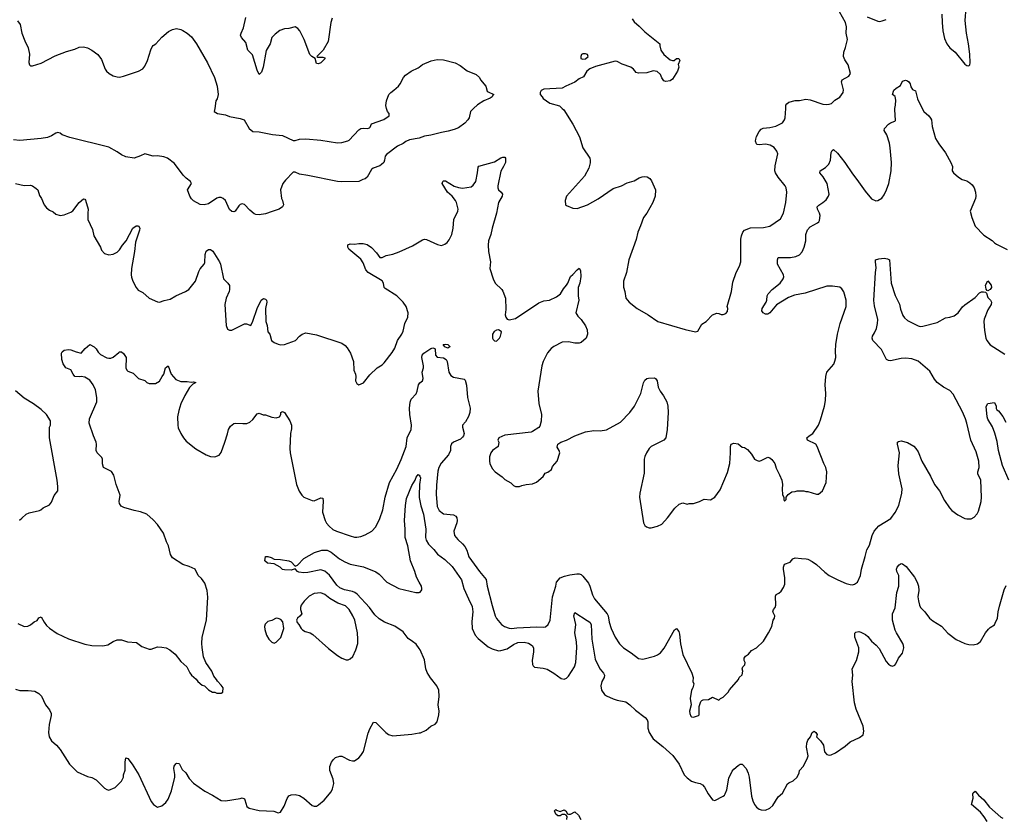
# Model space of a CAD drawing. Header units: inches. Extents: x 2001573 to 2220545, y 644482 to 846830.
# Tile 118 of 256: x 2076229 to 2085524, y 663310 to 670836. Entities that reach past the tile are written whole.
import ezdxf

# ---------------------------------------------------------------- set-up
doc = ezdxf.new("R2010")
doc.units = ezdxf.units.IN
doc.header["$MEASUREMENT"] = 0
for name, color, linetype in [('C0676', 7, 'Continuous'), ('C0677', 7, 'Continuous'), ('C0686', 7, 'Continuous'), ('C0687', 7, 'Continuous')]:
    doc.layers.add(name, color=color, linetype=linetype)

msp = doc.modelspace()

# ---------------------------------------------------------------- linework, layer by layer
at = {"layer": 'C0676', "color": 5}
for points, elevation in [([(2078070.4, 670000), (2078066, 669970), (2078095.3, 669950), (2078170, 669937.6), (2078210, 669923.8), (2078310, 669903.9), (2078346.6, 669890), (2078394.5, 669810), (2078430, 669782.4), (2078490, 669777.4), (2078613.8, 669753.8), (2078710, 669745.2), (2078810, 669697.2), (2078830, 669697.2), (2078868.9, 669708.9), (2078930, 669713.2), (2079070, 669701.2), (2079230, 669674), (2079270, 669678.4), (2079327, 669693), (2079339.2, 669700.8), (2079430, 669797.2), (2079450, 669809.2), (2079470, 669814), (2079511, 669809), (2079530, 669815.3), (2079537.3, 669822.7), (2079550, 669854), (2079665.2, 669894.8), (2079718, 669930), (2079718, 669950), (2079701, 669970), (2079692.6, 670000)], 380), ([(2080000, 669719.8), (2079910, 669703), (2079874.2, 669685.8), (2079850, 669667.3), (2079796.6, 669643.4), (2079690, 669564.7), (2079679, 669550), (2079673.2, 669510), (2079665.2, 669490), (2079645.2, 669470), (2079630, 669457.3), (2079564.7, 669435.3), (2079550, 669422), (2079509.4, 669350.6), (2079490, 669336), (2079468, 669330), (2079450, 669318), (2079428.9, 669311.1), (2079270, 669307.3), (2079230, 669310.7), (2078950, 669367.7), (2078870, 669377.3), (2078830, 669398.8), (2078810, 669398.8), (2078736.5, 669323.5), (2078714, 669290), (2078689.4, 669230.6), (2078699, 669150), (2078709, 669130), (2078719, 669090), (2078708.7, 669070), (2078678, 669050), (2078613.1, 669026.9), (2078550, 669006), (2078490, 668994.9), (2078457.5, 668997.5), (2078443.4, 669003.4), (2078399.9, 669039.9), (2078350, 669091), (2078330, 669098), (2078310, 669092), (2078298.6, 669081.4), (2078262, 669030), (2078250, 669022.8), (2078230, 669026.8), (2078210, 669046), (2078170.3, 669130.3), (2078150, 669148), (2078130, 669157.1), (2078110, 669159.3), (2078090, 669153), (2078010, 669100.4), (2077970, 669088), (2077932.7, 669092.7), (2077870, 669127.3), (2077850, 669146.8), (2077835.5, 669170), (2077812.7, 669230), (2077850.4, 669290), (2077841.6, 669310), (2077800.2, 669340.2), (2077770.4, 669370), (2077690, 669479.1), (2077622.8, 669530), (2077590, 669543.8), (2077530, 669552.7), (2077487.9, 669547.9), (2077410, 669570.6), (2077370, 669550.7), (2077310, 669531), (2077230, 669542.8), (2077190, 669561), (2077150, 669591), (2077070, 669634), (2076703.4, 669723.4), (2076630.6, 669750.6), (2076610, 669766.8), (2076590, 669770.7), (2076570, 669766.8), (2076530, 669740.7), (2076490, 669724.9), (2076430, 669714), (2076230, 669698), (2076170, 669701.6)], 380), ([(2076190, 669292), (2076271.9, 669271.9), (2076330, 669274), (2076350, 669268.4), (2076385.1, 669245.1), (2076398.8, 669230), (2076416.3, 669176.3), (2076434.3, 669150), (2076459.2, 669090), (2076480.8, 669060.7), (2076510, 669038), (2076543.1, 669023.1), (2076570, 669002.8), (2076610, 668987.7), (2076650, 668994), (2076710, 669019.1), (2076730, 669034), (2076790, 669110.8), (2076830, 669144.7), (2076842, 669142), (2076850, 669134), (2076874.4, 669050), (2076870.4, 669010), (2076873, 668950), (2076916.1, 668856.1), (2076930, 668798), (2076991, 668690), (2077002, 668662), (2077030, 668631.3), (2077070, 668618), (2077110, 668622.8), (2077150, 668644), (2077170, 668664), (2077198.4, 668710), (2077233.6, 668750), (2077297, 668870), (2077329, 668890), (2077350.8, 668890), (2077361.6, 668870), (2077358.9, 668850), (2077321.6, 668738.4), (2077314, 668650), (2077283.7, 668490), (2077281.3, 668430), (2077285.5, 668405.5), (2077298, 668370), (2077328, 668310), (2077345.7, 668285.7), (2077390, 668262), (2077450, 668207.7), (2077530, 668173.4), (2077550, 668170.7), (2077591.8, 668188.2), (2077650, 668198), (2077701.2, 668230), (2077794, 668270), (2077825.2, 668290), (2077889.8, 668370.2), (2077919.4, 668460.6), (2077933.5, 668486.5), (2077969.7, 668530), (2077976.2, 668543.8), (2077979.2, 668620.8), (2077988.5, 668651.4), (2078010, 668668), (2078030, 668668.4), (2078051.3, 668651.3), (2078115.5, 668550), (2078125.5, 668530), (2078152.3, 668392.3), (2078194, 668350), (2078208, 668328), (2078210.5, 668290.5), (2078206.4, 668270), (2078177, 668210), (2078165.3, 668150), (2078178, 667950), (2078190, 667916), (2078208.2, 667908.2), (2078230, 667908.2), (2078350, 667967.3), (2078370, 667966.8), (2078410, 667952), (2078430, 667992), (2078470, 668111.3), (2078509, 668190), (2078530, 668206), (2078550, 668198.8), (2078558.8, 668190), (2078562, 668170), (2078550.3, 668110), (2078552.2, 667990), (2078564.9, 667950), (2078570.7, 667890.7), (2078591, 667870), (2078606, 667810), (2078630.5, 667790.5), (2078670, 667773.4), (2078690, 667767.7), (2078730, 667770.6), (2078831.5, 667808.5), (2078870, 667851), (2078895.3, 667870), (2078930, 667880.7), (2079030, 667863), (2079270, 667784.9), (2079301.1, 667761.1), (2079319.9, 667739.9), (2079350.4, 667690.4), (2079380.7, 667610), (2079384, 667530), (2079398.8, 667490), (2079401, 667470), (2079398, 667430), (2079410, 667402), (2079430, 667392), (2079475.3, 667410), (2079534.2, 667485.8), (2079602, 667550), (2079650, 667578.8), (2079670, 667597.3), (2079744.8, 667695.2), (2079770, 667738), (2079795.6, 667810), (2079836.2, 667870), (2079850, 667898), (2079864.5, 667970), (2079892, 668030), (2079897, 668070), (2079877, 668130), (2079850, 668172.3), (2079790, 668232), (2079678.6, 668298.6), (2079669.4, 668309.4), (2079662.7, 668350), (2079650, 668372.3), (2079518.9, 668450), (2079496.8, 668476.8), (2079470, 668540.9), (2079450, 668575.6), (2079335.1, 668670), (2079325.1, 668690), (2079327.5, 668712.5), (2079350, 668722), (2079390, 668719.1), (2079430, 668725.5), (2079470, 668725.5), (2079510, 668714), (2079550, 668686), (2079598, 668638), (2079630, 668591.3), (2079650, 668591.3), (2079689.4, 668610.6), (2079750, 668624.9), (2079810, 668646), (2079936.6, 668703.4), (2080000, 668741)], 360), ([(2076210, 665137.3), (2076270, 665110.8), (2076305.6, 665114.4), (2076330, 665126), (2076364.7, 665155.3), (2076392.5, 665167.5), (2076410, 665191.3), (2076430, 665201), (2076458.5, 665150), (2076481, 665121), (2076510, 665094.2), (2076582.8, 665042.8), (2076690, 664994.4), (2076845.1, 664945.1), (2076910, 664931.2), (2077013.4, 664926.6), (2077061.6, 664938.4), (2077110, 664969), (2077150, 664985.5), (2077190, 664984.9), (2077246.6, 664966.6), (2077330, 664959.3), (2077382.8, 664922.8), (2077450, 664894.8), (2077470, 664896), (2077530, 664917.3), (2077570, 664916.3), (2077610, 664907.7), (2077646, 664890), (2077697.3, 664850), (2077750, 664781), (2077806, 664730), (2077833.7, 664673.7), (2077851, 664650), (2077893.4, 664613.4), (2077910, 664591.3), (2077950, 664558), (2077972, 664550), (2078010, 664512), (2078050, 664492), (2078071.6, 664491.6), (2078090, 664482), (2078130, 664482), (2078146, 664490), (2078148, 664530), (2078130, 664558), (2078094.6, 664594.6), (2078088, 664610), (2078062.7, 664642.7), (2078044, 664690), (2077985.2, 664770), (2077962.5, 664822.5), (2077951.3, 664911.3), (2077947.8, 664950), (2077951.3, 665008.7), (2077991.2, 665168.8), (2078006.2, 665386.2), (2077998.7, 665450), (2077978, 665518), (2077943.6, 665563.6), (2077914, 665590), (2077884, 665650), (2077830, 665676.3), (2077770, 665696.3), (2077670, 665759.6), (2077651.1, 665790), (2077634.8, 665870), (2077615.3, 665910), (2077586.9, 665990), (2077530, 666071.4), (2077490, 666118), (2077429.7, 666169.7), (2077370, 666193.6), (2077310, 666203.5), (2077212.3, 666232.3), (2077187, 666247), (2077172, 666270), (2077166.6, 666290), (2077175.6, 666350), (2077138, 666450), (2077118, 666538), (2077094.2, 666574.1), (2077021.2, 666610), (2077010, 666646), (2077009.3, 666690), (2077004.1, 666704.1), (2076959.3, 666750), (2076949.4, 666770), (2076954.5, 666830), (2076951.8, 666850), (2076925.4, 666910), (2076885.6, 667030), (2076888.3, 667070), (2076955.4, 667230), (2076958, 667270), (2076944.2, 667344.2), (2076922.7, 667390), (2076890, 667436), (2076843.2, 667463.2), (2076810, 667469.3), (2076790, 667466), (2076750, 667469.3), (2076733.2, 667490), (2076711.9, 667531.9), (2076665.2, 667550), (2076639.5, 667590), (2076626, 667630), (2076624, 667690), (2076630, 667702), (2076650, 667718), (2076690, 667722.8), (2076710, 667720.7), (2076761.1, 667701.1), (2076810, 667690.7), (2076845.4, 667734.6), (2076890, 667771), (2076930.3, 667750.4), (2076950.7, 667730), (2076970, 667698), (2076990, 667676), (2077050, 667646), (2077070, 667641), (2077090, 667641), (2077110, 667650.8), (2077163.2, 667696.8), (2077170, 667701), (2077190, 667701), (2077210, 667686), (2077234.8, 667650), (2077230.6, 667550.6), (2077238.8, 667530), (2077250, 667520.7), (2077299.8, 667499.8), (2077350, 667452), (2077410, 667432), (2077430, 667412), (2077450, 667402), (2077510, 667402), (2077550, 667424.7), (2077573.2, 667470), (2077590, 667492), (2077605.2, 667550), (2077630, 667571.3), (2077659.1, 667490), (2077702.3, 667442.3), (2077750, 667421.6), (2077810, 667423.8), (2077850, 667416), (2077870, 667418), (2077890, 667412), (2077862, 667398), (2077833, 667367), (2077788.5, 667291.4), (2077750.4, 667210), (2077730.4, 667150), (2077719.3, 667090), (2077720.7, 667010), (2077726.2, 666986.2), (2077750.8, 666930), (2077774.8, 666890), (2077799.8, 666859.8), (2077890, 666786.8), (2077990, 666731), (2078030, 666716), (2078070, 666711.3), (2078113.2, 666726.8), (2078129.1, 666750.9), (2078165.2, 666850), (2078191.9, 666928.1), (2078200.9, 666970), (2078220.1, 666999.9), (2078250, 667024.9), (2078270, 667030.4), (2078335.3, 667024.7), (2078373.6, 667026.4), (2078400.1, 667039.9), (2078430, 667062.8), (2078470, 667116), (2078490, 667124.7), (2078527.3, 667107.3), (2078550, 667108), (2078610, 667084.9), (2078650, 667078.4), (2078681.2, 667090), (2078694, 667110), (2078695.3, 667130), (2078703.2, 667136.8), (2078710, 667138.8), (2078730, 667130.8), (2078778, 667050), (2078794, 667010), (2078795.5, 666975.5), (2078786.7, 666930), (2078779.3, 666790), (2078781.6, 666750), (2078842.8, 666450), (2078867.9, 666387.9), (2078890.7, 666350.7), (2078910.7, 666330.7), (2078990, 666298.8), (2079010, 666294.8), (2079070, 666324), (2079090, 666322), (2079093.7, 666293.7), (2079087.7, 666187.7), (2079114, 666110), (2079126.2, 666086.2), (2079150, 666056), (2079186.2, 666026.2), (2079218, 666010), (2079350, 665964.9), (2079390, 665954), (2079410, 665953.4), (2079450, 665960.7), (2079490, 665976.3), (2079554, 666010), (2079589.6, 666050.4), (2079629.7, 666130.3), (2079658, 666210), (2079677.6, 666330), (2079721.3, 666470), (2079790, 666594.9), (2079830, 666686), (2079875.8, 666810), (2079888, 666892), (2079925.4, 666970), (2079928.2, 667010), (2079913.3, 667110), (2079909.5, 667170), (2079913.8, 667226.2), (2079924.5, 667255.5), (2079970, 667307.3), (2079980.4, 667330), (2079993.3, 667390), (2080000, 667399.6)], 340), ([(2076225.6, 666114.4), (2076250, 666131.3), (2076290, 666171.3), (2076316.5, 666183.5), (2076415.5, 666204.5), (2076428, 666210), (2076450, 666231.3), (2076510, 666258), (2076530, 666282), (2076554.6, 666345.4), (2076588.9, 666391.1), (2076589, 666430), (2076581.2, 666490), (2076509.4, 666890), (2076509, 666990), (2076518, 667010), (2076518, 667050), (2076482, 667110), (2076430, 667159), (2076359, 667210), (2076270, 667264.5), (2076190, 667335.1)], 360), ([(2080000, 665528.5), (2079974.4, 665574.4), (2079957.7, 665630), (2079917.3, 665730), (2079892.1, 665870), (2079868.8, 665950), (2079869.2, 666029.2), (2079860.7, 666110), (2079870, 666252), (2079881.1, 666318.9), (2079930, 666440.5), (2079962, 666490), (2079970, 666520.7), (2079990, 666545.5), (2080000, 666536.8)], 320), ([(2080000, 666346.1), (2079999.6, 666330), (2080000, 666328.2)], 320), ([(2080000, 664902), (2079970, 664942.1), (2079938.2, 664970), (2079897, 664997), (2079850, 665060.6), (2079770, 665112), (2079672, 665152), (2079622.3, 665182.3), (2079581.2, 665221.2), (2079530, 665289.8), (2079414.5, 665414.5), (2079391.9, 665431.9), (2079370, 665441.8), (2079295.6, 665455.6), (2079250, 665474.1), (2079221.3, 665501.2), (2079153.7, 665593.7), (2079110, 665631.3), (2079070, 665644.3), (2078950, 665620.2), (2078910, 665617.6), (2078863.5, 665623.5), (2078851.5, 665630), (2078830, 665655.3), (2078790, 665641.3), (2078730, 665644), (2078710, 665649), (2078688.7, 665670), (2078630, 665701.2), (2078569.4, 665709.4), (2078542, 665730), (2078548, 665770), (2078570, 665771), (2078602.5, 665762.5), (2078630, 665746.8), (2078690, 665743), (2078770.4, 665730.4), (2078790, 665722), (2078830, 665678.8), (2078850, 665690.4), (2078910, 665750.5), (2079012.1, 665807.9), (2079082, 665830), (2079130, 665829.2), (2079170, 665811), (2079247.5, 665747.5), (2079299.1, 665719.1), (2079350, 665699.5), (2079474.2, 665674.2), (2079590, 665625.6), (2079622.8, 665602.8), (2079695.8, 665530), (2079808.8, 665470), (2079969.7, 665430.4), (2080000, 665432.3)], 320), ([(2076190, 664518), (2076230, 664507.8), (2076310, 664507.6), (2076370, 664498.5), (2076410, 664478.3), (2076433.4, 664453.4), (2076471, 664371), (2076510, 664324.9), (2076525.2, 664290), (2076526.4, 664270), (2076506.3, 664186.3), (2076501.3, 664110), (2076506.4, 664070), (2076530, 664030.6), (2076577.3, 663990), (2076610, 663950.7), (2076698, 663810), (2076770, 663737.3), (2076870, 663694.8), (2076910, 663686.8), (2076950, 663662.8), (2077030, 663586), (2077050, 663571.3), (2077070, 663564.7), (2077128.9, 663591.1), (2077188.9, 663651.1), (2077208, 663690), (2077208.7, 663710), (2077224, 663756), (2077223.7, 663830), (2077229.5, 663870.5), (2077250, 663864.7), (2077290.4, 663810), (2077352.7, 663710), (2077470, 663458), (2077491.3, 663430), (2077530, 663406), (2077570, 663418), (2077609.1, 663450.9), (2077630, 663482), (2077660.2, 663559.8), (2077692, 663690), (2077694.5, 663714.5), (2077684.5, 663770), (2077687.9, 663792.1), (2077704.2, 663815.8), (2077710, 663819.1), (2077730, 663816.3), (2077738.8, 663810), (2077761.7, 663761.7), (2077798.4, 663730), (2077830, 663674.8), (2077870, 663630.8), (2077976.2, 663556.2), (2078050, 663518.4), (2078130, 663468), (2078170, 663466.4), (2078310, 663488), (2078330, 663494.8), (2078350, 663482.8), (2078354.7, 663474.7), (2078372.2, 663412.2), (2078396.5, 663396.5), (2078490, 663372.6), (2078628.7, 663368.7), (2078670, 663353.4), (2078690, 663357.3), (2078724.8, 663415.2), (2078752.2, 663487.8), (2078770, 663513.4), (2078790, 663522.4), (2078830, 663524.6), (2078870, 663514.3), (2078910.4, 663490), (2078990, 663422.4), (2079010, 663414), (2079030, 663415.8), (2079050, 663427.2), (2079102.4, 663470), (2079169.6, 663550), (2079182, 663578), (2079193.2, 663630), (2079189.5, 663670), (2079156.9, 663750), (2079156.9, 663790), (2079171.3, 663830), (2079190, 663856.4), (2079210, 663874), (2079250, 663887), (2079270, 663885.3), (2079342.8, 663850), (2079370, 663843.1), (2079390, 663844), (2079430, 663870.3), (2079450, 663892), (2079472.9, 663930), (2079517.3, 664102.7), (2079534.9, 664145.1), (2079570, 664207.3), (2079590, 664203.8), (2079684.5, 664110), (2079710, 664091), (2079750, 664079.8), (2079930, 664093.7), (2080000, 664105.7)], 320)]:
    msp.add_lwpolyline(points, dxfattribs=dict(at, elevation=elevation))
at = {"layer": 'C0676', "color": 5, "elevation": 340}
for points in [[(2079070, 665429.4), (2079010, 665422), (2078962, 665398), (2078913.4, 665350), (2078887, 665310), (2078879.5, 665290), (2078879.3, 665270), (2078890.7, 665230), (2078872.7, 665207.3), (2078850, 665188.7), (2078840.7, 665170), (2078847.5, 665147.5), (2078864.7, 665130), (2078886.8, 665090), (2078898.8, 665078.8), (2078924.1, 665064.1), (2078970.5, 665050.5), (2078995.2, 665035.2), (2079143.4, 664903.4), (2079230, 664837.3), (2079270, 664810.7), (2079310, 664794.8), (2079330, 664794.8), (2079350, 664804.7), (2079372.3, 664827.7), (2079402.7, 664890), (2079420.9, 664950), (2079422, 664990), (2079418.4, 665050), (2079391, 665170), (2079374.5, 665210), (2079338, 665270), (2079304.6, 665304.6), (2079230.7, 665330.7), (2079155.5, 665375.5), (2079110, 665411.8)], [(2078650, 665188), (2078610, 665168), (2078570, 665158), (2078546.4, 665133.6), (2078541, 665110), (2078542, 665082), (2078558, 665030), (2078582, 664990), (2078610, 664962), (2078630, 664954), (2078650, 664962), (2078692.9, 665007.1), (2078722, 665090), (2078713.6, 665153.6), (2078695.3, 665175.3), (2078667.3, 665187.3)]]:
    msp.add_lwpolyline(points, close=True, dxfattribs=at)
at = {"layer": 'C0677', "color": 5}
for points, elevation in [([(2079177.1, 670850), (2079165.7, 670810), (2079140.9, 670630), (2079092.2, 670547.8), (2079034, 670490), (2079041.7, 670481.7), (2079090, 670483.1), (2079110, 670476), (2079110, 670467.6), (2079070.2, 670429.8), (2079050, 670421.2), (2079030, 670422), (2079019, 670470), (2078985.2, 670490), (2078967.9, 670507.9), (2078914.5, 670650), (2078872.9, 670732.9), (2078854.9, 670754.9), (2078830, 670769.3), (2078770, 670754), (2078728.5, 670751.4), (2078685.1, 670734.9), (2078639.1, 670700.9), (2078610.5, 670669.5), (2078591.7, 670608.3), (2078554.4, 670545.6), (2078526.7, 670390), (2078510, 670342), (2078490, 670319.3), (2078470, 670359), (2078424.9, 670504.9), (2078383.9, 670550), (2078362.3, 670622.3), (2078322.4, 670670), (2078314.5, 670690), (2078318.4, 670710), (2078341.2, 670758.8), (2078363.7, 670856.3)], 360), ([(2076207.2, 670827.2), (2076231.9, 670791.9), (2076249.5, 670710), (2076277.2, 670637.2), (2076309.3, 670570), (2076321.2, 670510), (2076313.6, 670433.6), (2076322, 670410), (2076330, 670402), (2076350, 670401.2), (2076430, 670426), (2076563.4, 670496.6), (2076670, 670537), (2076750, 670557), (2076790, 670576.9), (2076830, 670581.3), (2076869, 670570), (2076909, 670550), (2076967, 670507), (2077000.7, 670460.7), (2077035.1, 670370), (2077049.4, 670350), (2077072.3, 670330), (2077110, 670308.1), (2077150, 670296.3), (2077170, 670295.1), (2077210, 670302.6), (2077350, 670349.8), (2077390, 670373), (2077410, 670398.4), (2077435.8, 670450), (2077467, 670553), (2077480.6, 670579.4), (2077490, 670592.7), (2077514, 670610), (2077570, 670673.2), (2077634.4, 670725.6), (2077670, 670744), (2077710, 670753.2), (2077750, 670744), (2077770, 670734), (2077809.3, 670709.3), (2077850, 670674), (2077897.2, 670610), (2078002, 670430), (2078066.6, 670290), (2078092, 670210), (2078103.7, 670130), (2078092, 670090), (2078080.7, 670070), (2078070.4, 670000)], 380), ([(2079692.6, 670000), (2079685.4, 670025.4), (2079690.7, 670070), (2079714.8, 670130), (2079731, 670150), (2079761, 670170), (2079806, 670210), (2079821, 670230), (2079851, 670290), (2079870, 670314), (2079924.7, 670350), (2079990, 670382.7), (2080000, 670390.1)], 380)]:
    msp.add_lwpolyline(points, dxfattribs=dict(at, elevation=elevation))
at = {"layer": 'C0686', "color": 5}
for points, elevation in [([(2080513.1, 670000), (2080502, 669990), (2080485.2, 669970), (2080473.2, 669910), (2080459, 669890), (2080430, 669858.8), (2080370, 669817.3), (2080330, 669799.1), (2080274.8, 669785.2), (2080210, 669773.4), (2080110, 669745.5), (2080050, 669738.8), (2080000, 669719.8)], 380), ([(2080000, 668741), (2080030, 668758.8), (2080050, 668764), (2080070, 668762), (2080173.7, 668713.7), (2080210, 668706.8), (2080243.2, 668716.8), (2080264.8, 668735.2), (2080282, 668758), (2080307, 668810), (2080319.5, 668870), (2080326.6, 668950), (2080366, 669030), (2080366.6, 669050), (2080353.3, 669110), (2080343.6, 669130), (2080310.8, 669170.8), (2080268.2, 669210), (2080217.2, 669290), (2080222, 669310), (2080230, 669316), (2080250, 669317.3), (2080330, 669266), (2080370, 669253), (2080410, 669248), (2080490, 669258.8), (2080510, 669274), (2080533.6, 669310), (2080552, 669390), (2080556.2, 669443.8), (2080564.2, 669455.8), (2080710, 669495.5), (2080770, 669533.4), (2080790, 669540.7), (2080810, 669538), (2080814.8, 669530), (2080813.4, 669490), (2080797.3, 669450), (2080771.9, 669408.1), (2080742.4, 669270), (2080743, 669250), (2080750.4, 669230.4), (2080774.8, 669210), (2080787.3, 669190), (2080782, 669170), (2080750.4, 669110), (2080730.4, 669010), (2080688.5, 668870), (2080677.3, 668810), (2080653.7, 668750), (2080650.3, 668710), (2080654.9, 668650), (2080672.1, 668552.1), (2080668.4, 668490), (2080697.6, 668390), (2080716.3, 668350), (2080780.7, 668290), (2080790, 668276), (2080813.4, 668210), (2080817.3, 668102.7), (2080811.3, 668050), (2080818, 668030), (2080830, 668012), (2080850, 668004.7), (2080910, 668017.3), (2081130, 668164.9), (2081176.2, 668183.8), (2081230, 668190.4), (2081297.4, 668222.6), (2081335.1, 668250), (2081362.3, 668297.7), (2081392.3, 668330), (2081404.5, 668350), (2081427.7, 668412.3), (2081450, 668430.6), (2081490, 668477.3), (2081510, 668491), (2081524, 668470), (2081527.5, 668412.5), (2081515.5, 668350), (2081501.6, 668310), (2081500.8, 668230), (2081506, 668190), (2081478.8, 668070), (2081499, 668039), (2081530, 668007.7), (2081570, 667947.3), (2081586.4, 667910), (2081590.4, 667870), (2081576.3, 667830), (2081530, 667789.4), (2081510, 667782.9), (2081470, 667782.9), (2081410, 667795.1), (2081350, 667793.2), (2081270, 667752.7), (2081245.8, 667734.1), (2081210, 667692.7), (2081170.7, 667610), (2081159.1, 667570), (2081120.7, 667330), (2081130, 667214), (2081154.8, 667110), (2081150.9, 667049.1), (2081138, 667002), (2081130, 666988.7), (2081070.6, 666949.4), (2081055.9, 666944.1), (2080810, 666917.2), (2080751.3, 666890), (2080741, 666870), (2080751.3, 666850), (2080746.8, 666810), (2080690.8, 666770), (2080677.3, 666750), (2080664, 666710), (2080662.8, 666670), (2080667.5, 666647.5), (2080690, 666602), (2080718, 666570), (2080783.5, 666523.5), (2080810, 666498), (2080865.4, 666465.4), (2080890, 666442), (2080910, 666432), (2080948.4, 666431.6), (2080970, 666442), (2081009.1, 666450.9), (2081070, 666456), (2081108.9, 666471.1), (2081170, 666524.7), (2081190, 666558), (2081213.6, 666566.4), (2081248.4, 666591.6), (2081260.2, 666619.8), (2081302, 666670), (2081328, 666750), (2081322, 666770), (2081303.1, 666803.1), (2081308, 666830), (2081338, 666850), (2081391.9, 666868.1), (2081469.5, 666910.5), (2081570, 666947.3), (2081650, 666960.5), (2081710, 666958), (2081770, 666964.9), (2081900.1, 667039.9), (2081989.7, 667130.4), (2082031.2, 667188.8), (2082091.1, 667308.8), (2082118, 667410), (2082130, 667436), (2082148.7, 667450), (2082165.1, 667454.9), (2082217.5, 667457.5), (2082231.3, 667450), (2082246.8, 667430), (2082254.8, 667370), (2082274.8, 667330), (2082308.1, 667288.1), (2082338, 667230), (2082346.4, 667190), (2082350.4, 667130), (2082340.5, 666970), (2082327.3, 666890), (2082310, 666869.5), (2082190.5, 666810), (2082170, 666789.3), (2082146, 666750), (2082130, 666715.3), (2082124.4, 666690), (2082123.4, 666556.6), (2082083.8, 666370), (2082079.3, 666330), (2082118.8, 666090), (2082130, 666064.7), (2082144.7, 666050), (2082170, 666042.8), (2082190, 666042.8), (2082250, 666056), (2082290, 666076), (2082344.1, 666135.9), (2082412.5, 666227.5), (2082455.5, 666264.5), (2082490, 666276), (2082530, 666266), (2082550, 666271.3), (2082588.4, 666271.6), (2082646, 666290), (2082688.9, 666311.1), (2082750, 666304.7), (2082790, 666331.3), (2082840.2, 666399.8), (2082910, 666562), (2082931.6, 666650), (2082939.5, 666750), (2082939.3, 666810), (2082946, 666830), (2082970, 666840.7), (2083012.7, 666832.7), (2083050, 666802), (2083070, 666798), (2083099.8, 666779.8), (2083136.8, 666736.8), (2083166, 666690), (2083190, 666676), (2083210, 666671), (2083230, 666676), (2083290, 666706.8), (2083310, 666702.8), (2083330, 666686), (2083357.3, 666650), (2083370, 666604.7), (2083403, 666543), (2083422.8, 666490), (2083431, 666450), (2083427.3, 666410), (2083430, 666354), (2083442, 666330), (2083442, 666310), (2083450, 666294), (2083466, 666310), (2083466, 666330), (2083483.1, 666356.9), (2083518, 666382), (2083550, 666384.7), (2083570, 666391.3), (2083630, 666391.3), (2083650, 666384.7), (2083670, 666384.7), (2083750, 666358), (2083770, 666358), (2083808.7, 666390), (2083842, 666470), (2083849, 666570), (2083839, 666610), (2083819, 666650), (2083757.2, 666810), (2083745.2, 666830), (2083666, 666870), (2083660.9, 666890), (2083680.9, 666910), (2083716, 666930), (2083770, 667011.3), (2083790, 667062), (2083825.2, 667190), (2083835.5, 667244.5), (2083839.3, 667310), (2083832.3, 667392.3), (2083839.5, 667470), (2083850, 667510.8), (2083913.1, 667586.9), (2083925.4, 667614.6), (2083932, 667650), (2083929.7, 667710), (2083933.8, 667770), (2083950.7, 667869.4), (2083975.3, 667970), (2084029.7, 668130), (2084031.3, 668190), (2084010, 668268.7), (2083990, 668296), (2083970, 668312), (2083903.2, 668323.2), (2083850, 668320.9), (2083644.3, 668255.7), (2083542.7, 668237.3), (2083485.5, 668214.5), (2083374.9, 668145.1), (2083310, 668069.3), (2083290, 668059), (2083270, 668059), (2083248, 668070), (2083235.3, 668090), (2083239, 668110), (2083276, 668170), (2083282.7, 668190), (2083286.6, 668230), (2083295.1, 668250), (2083330.9, 668289.1), (2083407.8, 668350), (2083436.9, 668390), (2083441.6, 668410), (2083439.6, 668430), (2083383.1, 668530), (2083381.5, 668570), (2083390, 668592.7), (2083506.9, 668593.1), (2083557.4, 668602.6), (2083590, 668618.8), (2083614.5, 668645.5), (2083635.6, 668690), (2083649.7, 668750), (2083650.8, 668810), (2083665.2, 668854.8), (2083690, 668882), (2083759.7, 668920.3), (2083772.7, 668930), (2083778.7, 668941.3), (2083785.1, 668990), (2083780.5, 669010), (2083759.7, 669050), (2083757.6, 669070), (2083772.2, 669087.8), (2083811.8, 669110), (2083843.3, 669136.7), (2083864.2, 669170), (2083869.6, 669190), (2083852.6, 669290), (2083814.1, 669354.1), (2083783.6, 669390), (2083784.5, 669410), (2083836.8, 669443.2), (2083867.6, 669472.4), (2083882, 669510), (2083890, 669582), (2083898, 669602), (2083910, 669610.8), (2083950, 669576.3), (2084018, 669490), (2084090, 669382), (2084132.7, 669330), (2084210, 669217.3), (2084270, 669146.8), (2084310, 669126.8), (2084330, 669130.8), (2084366.3, 669153.7), (2084390, 669184.7), (2084412, 669230), (2084433.3, 669290), (2084454.3, 669410), (2084458, 669490), (2084447.8, 669627.8), (2084439.6, 669670), (2084415.1, 669750), (2084389.3, 669790.7), (2084393.2, 669810), (2084430, 669850.7), (2084450, 669864), (2084490, 669878), (2084495.5, 669884.5), (2084489.6, 669989.6), (2084491.8, 670000)], 360), ([(2081349.1, 670000), (2081364.7, 669984.7), (2081450.3, 669850.3), (2081513, 669730), (2081546.3, 669626.3), (2081610.4, 669530), (2081615.5, 669510), (2081615.6, 669484.4), (2081603.1, 669436.9), (2081561.6, 669358.4), (2081391.3, 669170), (2081378, 669130), (2081382, 669090), (2081390, 669082), (2081450, 669058), (2081490, 669056), (2081588, 669090), (2081690, 669147.3), (2081830, 669242), (2081910, 669268.4), (2081963.8, 669296.2), (2082030, 669314.9), (2082076.5, 669343.5), (2082105.8, 669354.2), (2082130, 669357.1), (2082152.2, 669352.2), (2082176.7, 669336.7), (2082194.5, 669314.5), (2082230.6, 669230), (2082227.7, 669170), (2082207.3, 669110), (2082150.4, 669010), (2082117.6, 668970), (2082090.7, 668890.7), (2082063, 668830), (2082050, 668762), (2081978.4, 668570), (2081958, 668450), (2081928, 668370), (2081930, 668314), (2081942.8, 668270), (2081951, 668210), (2081981, 668170), (2082058, 668110), (2082162, 668050), (2082252, 667990), (2082510, 667914), (2082610, 667891), (2082630, 667896), (2082670, 667964.7), (2082709, 667990), (2082770, 668050.8), (2082810, 668066), (2082830, 668064.7), (2082850, 668056), (2082870, 668056), (2082895.5, 668064.5), (2082910, 668082), (2082912.7, 668110), (2082909, 668130), (2082949.5, 668270.5), (2082961.5, 668358.5), (2082991.8, 668450), (2083022.7, 668510), (2083035.6, 668550), (2083035.4, 668764.6), (2083042, 668798), (2083055.6, 668830), (2083072.3, 668850), (2083126.7, 668873.3), (2083250, 668876.5), (2083310, 668888.8), (2083410, 668957.3), (2083439.6, 669010), (2083462.4, 669110), (2083471.8, 669210), (2083465.1, 669250), (2083454, 669270), (2083389.8, 669349.8), (2083365.1, 669390), (2083358.3, 669410), (2083361.3, 669458.7), (2083387.3, 669570), (2083376.1, 669596.1), (2083351.8, 669630), (2083313.6, 669653.6), (2083270, 669663), (2083210, 669654.7), (2083190, 669658.4), (2083184.2, 669664.2), (2083176.4, 669690), (2083178, 669710), (2083185.1, 669734.9), (2083210, 669780.5), (2083230, 669803.7), (2083247.9, 669812.1), (2083310, 669818), (2083367, 669833), (2083430, 669863.8), (2083449.6, 669890), (2083456.3, 669910), (2083460.1, 670000)], 380), ([(2084749.6, 670000), (2084764.2, 669970), (2084810.2, 669930.2), (2084828.3, 669908.3), (2084836.1, 669890), (2084842, 669830), (2084874.8, 669714.8), (2084905.1, 669665.1), (2084970, 669578.8), (2085020.5, 669490), (2085034.8, 669450), (2085031.3, 669410), (2085042.8, 669390), (2085091.3, 669350), (2085124.7, 669330), (2085170, 669316.4), (2085198.4, 669298.4), (2085219.3, 669279.3), (2085240.3, 669250), (2085253, 669210), (2085254.8, 669170), (2085250.8, 669150), (2085201, 669030), (2085216, 668970), (2085250, 668886.8), (2085330, 668804), (2085410, 668754), (2085431, 668730), (2085450, 668717.3), (2085550, 668667.7)], 360), ([(2080000, 667399.6), (2080007.3, 667410), (2080030, 667428.4), (2080037.7, 667450), (2080029.7, 667509.7), (2080039.7, 667550), (2080039.7, 667570), (2080025.4, 667650), (2080026.9, 667670), (2080042.9, 667690), (2080110, 667732.7), (2080130, 667740.7), (2080138, 667738), (2080150.7, 667730), (2080154.9, 667670), (2080170, 667650.6), (2080230, 667644.2), (2080255.5, 667630), (2080264.9, 667610), (2080281.1, 667510), (2080299.6, 667479.6), (2080323.8, 667463.8), (2080423.4, 667443.4), (2080435, 667435), (2080447, 667387), (2080456.4, 667270), (2080480.9, 667170), (2080478.9, 667130), (2080466.7, 667093.3), (2080437.8, 667042.2), (2080408.8, 667010), (2080409.2, 666990), (2080423.8, 666930), (2080419.2, 666910), (2080410, 666895.8), (2080390, 666879.2), (2080323, 666850), (2080306, 666834), (2080296.5, 666810), (2080295.3, 666770), (2080278, 666730), (2080208.7, 666651.3), (2080185.2, 666610), (2080177.5, 666577.5), (2080163.2, 666443.2), (2080161.4, 666358.6), (2080170, 666242), (2080190, 666204), (2080230, 666173.4), (2080322.8, 666162.8), (2080346.8, 666150), (2080355.8, 666135.8), (2080359.3, 666110), (2080354.9, 666090), (2080327, 666010), (2080334, 665970), (2080364.4, 665930), (2080410.2, 665890.2), (2080430, 665866.4), (2080450.2, 665830.2), (2080470, 665766.4), (2080570, 665628.4), (2080632.8, 665552.9), (2080643.2, 665490), (2080688, 665308), (2080718, 665210), (2080730, 665186.8), (2080778, 665130), (2080805.5, 665110), (2080850, 665094.3), (2080870, 665091.6), (2080922.2, 665097.8), (2081110, 665106.7), (2081170, 665104.4), (2081191.5, 665108.5), (2081217.2, 665130), (2081236, 665170), (2081259.7, 665390), (2081289.6, 665490), (2081295.8, 665530), (2081331.7, 665568.3), (2081373.2, 665586.8), (2081421.2, 665598.8), (2081486.8, 665606.8), (2081510, 665606.3), (2081530, 665600.2), (2081546.4, 665586.4), (2081599.2, 665519.2), (2081612.3, 665490), (2081634.9, 665410), (2081656, 665370), (2081774, 665230), (2081783.2, 665210), (2081794, 665150), (2081812.4, 665090), (2081850.3, 665010.3), (2081890, 664947.3), (2081930, 664907.7), (2082000.9, 664860.9), (2082070, 664807.3), (2082110, 664800.5), (2082222, 664830), (2082250, 664841.6), (2082277, 664863), (2082313.9, 664906.1), (2082410, 665078), (2082430, 665090.8), (2082439.9, 665079.9), (2082450, 665064), (2082457.4, 665037.4), (2082467.1, 664947.1), (2082490, 664846), (2082574.8, 664670), (2082586, 664630), (2082582, 664590), (2082592, 664570), (2082582, 664530), (2082571.3, 664510), (2082558.8, 664430), (2082567.3, 664370), (2082553.4, 664310), (2082555.5, 664290), (2082565.5, 664265.5), (2082570, 664258.8), (2082590, 664254), (2082638, 664270), (2082643.1, 664276.9), (2082644.5, 664355.5), (2082658, 664402), (2082667.3, 664412.7), (2082682, 664418), (2082730, 664422), (2082770, 664442), (2082830, 664414), (2082846, 664430), (2082870, 664442), (2082918, 664490), (2082928.9, 664511.1), (2083014, 664610), (2083022, 664630), (2083050, 664654), (2083055.3, 664690), (2083048.7, 664710), (2083055.3, 664730), (2083075.3, 664750), (2083078, 664770), (2083068.7, 664790), (2083068.7, 664810), (2083082, 664830), (2083108, 664850), (2083136.4, 664883.6), (2083186, 664910), (2083249.1, 664970.9), (2083299, 665050), (2083329, 665110), (2083341.2, 665170), (2083353.2, 665190), (2083357.2, 665210), (2083337.2, 665250), (2083345.2, 665270), (2083360.9, 665290), (2083367, 665310), (2083364.1, 665395.9), (2083370, 665411.3), (2083395.5, 665424.5), (2083416.6, 665443.4), (2083440.2, 665479.8), (2083453.2, 665510), (2083452.3, 665570), (2083438.4, 665650), (2083439.5, 665670), (2083450, 665698), (2083503.1, 665716.9), (2083529, 665750), (2083550, 665759.1), (2083609.3, 665750.7), (2083654, 665750), (2083670, 665746), (2083710, 665724), (2083750, 665696.3), (2083830, 665621.6), (2083870, 665592.4), (2083950.8, 665550), (2084030, 665514.9), (2084070, 665505.5), (2084090, 665504.9), (2084109.5, 665510.5), (2084137.2, 665530), (2084166.6, 665590), (2084175.6, 665650), (2084211.2, 665770), (2084225.1, 665834.9), (2084250, 665878), (2084277.7, 665970), (2084296, 666010), (2084339.8, 666060.2), (2084454, 666130), (2084494.9, 666185.1), (2084527, 666253), (2084556.9, 666370), (2084560.7, 666410), (2084528.2, 666550), (2084523.5, 666630), (2084534, 666750), (2084514.5, 666830), (2084517.2, 666850), (2084523.9, 666856.1), (2084550, 666861.6), (2084610, 666847.7), (2084670, 666810.8), (2084690, 666791), (2084710, 666758), (2084746, 666670), (2084826.4, 666530), (2084864.4, 666450), (2084913.4, 666390), (2084959.9, 666299.9), (2085006, 666230), (2085030, 666206), (2085085.2, 666165.2), (2085150, 666130.8), (2085170, 666126), (2085210, 666126), (2085238.6, 666141.4), (2085266.8, 666173.2), (2085281.5, 666198.5), (2085306.6, 666290), (2085309.5, 666330.5), (2085303, 666490), (2085272.8, 666550), (2085274.7, 666570), (2085287.8, 666610), (2085282.4, 666670), (2085257, 666757), (2085207.2, 666867.2), (2085171.1, 667030), (2085157.4, 667070), (2085130, 667137.2), (2085041.6, 667301.6), (2085010, 667338.4), (2084950, 667369.6), (2084890, 667414.3), (2084864.3, 667444.3), (2084819.8, 667519.8), (2084710, 667614.3), (2084650, 667636.9), (2084590, 667643.1), (2084550, 667640.5), (2084450, 667617.6), (2084430, 667619.6), (2084412.7, 667630), (2084363.5, 667723.5), (2084282, 667810), (2084275.3, 667830), (2084279, 667850), (2084298.3, 667881.7), (2084316.2, 667923.8), (2084328.3, 667970), (2084331.2, 668008.8), (2084297.2, 668137.2), (2084292.1, 668187.9), (2084308.1, 668451.9), (2084314.8, 668494.8), (2084306.6, 668550), (2084308.2, 668571.8), (2084339.7, 668580.3), (2084390, 668585.3), (2084420.9, 668580.9), (2084440.7, 668570), (2084457.3, 668350), (2084493.4, 668233.4), (2084533.5, 668153.5), (2084545.2, 668105.2), (2084566.6, 668046.6), (2084582.1, 668022.1), (2084610, 667996.9), (2084710, 667947.6), (2084730, 667942.6), (2084756.4, 667943.6), (2084890, 667979.6), (2084970, 668023.7), (2085010, 668028.8), (2085050, 668043.1), (2085088.7, 668071.3), (2085130, 668125.5), (2085150, 668144.4), (2085250, 668215.3), (2085290, 668258.4), (2085310, 668267.4), (2085327.2, 668267.2), (2085346, 668266), (2085357.3, 668257.3), (2085370, 668216.3), (2085394.9, 668190), (2085404.4, 668170), (2085399.5, 668150), (2085370, 668099.3), (2085333.4, 668010), (2085330.6, 667990), (2085335.8, 667904.2), (2085350, 667831), (2085359.5, 667810), (2085390, 667768), (2085530, 667680.4)], 340), ([(2085566, 666490), (2085506.2, 666630), (2085469.9, 666770), (2085455.4, 666855.4), (2085435.3, 666935.3), (2085412.9, 666992.9), (2085370, 667067.3), (2085362.6, 667090), (2085353.6, 667186.4), (2085370, 667216), (2085430, 667224.7), (2085446, 667190), (2085446.8, 667166.8), (2085454.8, 667154.8), (2085470, 667144.7), (2085510, 667090.5), (2085539, 667039)], 320), ([(2080000, 666536.8), (2080007.7, 666530), (2080011.7, 666511.7), (2080002.3, 666450), (2080000, 666346.1)], 320), ([(2080000, 666328.2), (2080015.2, 666250), (2080040.9, 666170), (2080062.7, 666030), (2080060.5, 665950), (2080065.5, 665925.5), (2080087.3, 665887.3), (2080138.2, 665838.2), (2080174, 665794), (2080243.5, 665743.6), (2080310, 665678), (2080400.4, 665550), (2080423, 665470), (2080464.1, 665370), (2080500.3, 665300.3), (2080507.6, 665250), (2080496.6, 665156.6), (2080501.2, 665090), (2080529.2, 665030), (2080555.8, 664995.7), (2080650, 664918), (2080690, 664900.3), (2080750, 664882), (2080770, 664883.1), (2080830, 664900.6), (2080890, 664941.7), (2080930, 664958.5), (2080990, 664963.5), (2081033.6, 664953.7), (2081067.6, 664930), (2081079.1, 664910), (2081079.7, 664870), (2081067.1, 664790), (2081070, 664751.3), (2081077.5, 664737.5), (2081090, 664727.6), (2081170, 664717.5), (2081206.9, 664706.9), (2081271.7, 664670), (2081340, 664620), (2081370, 664614), (2081390, 664622.3), (2081410, 664642), (2081464.8, 664730), (2081478.7, 664770), (2081487.1, 664912.9), (2081484.1, 664964.1), (2081468.5, 665050), (2081477.6, 665130), (2081460.5, 665210), (2081470, 665241), (2081587.4, 665167.4), (2081610.3, 665150), (2081623.6, 665130), (2081629.5, 664990), (2081662.5, 664802.5), (2081670, 664780.4), (2081710, 664708.4), (2081740.3, 664670), (2081748.8, 664650), (2081747.2, 664630), (2081725.7, 664590), (2081713.7, 664550), (2081720.4, 664510), (2081748.2, 664470), (2081770, 664454.4), (2081830, 664428.4), (2081870, 664414.9), (2081950, 664398.3), (2081990, 664370.2), (2082042.1, 664322.1), (2082133.7, 664250), (2082151, 664230), (2082160.2, 664210), (2082159.5, 664150), (2082170.3, 664110), (2082210, 664050.5), (2082298.9, 663978.9), (2082393.9, 663893.9), (2082453.4, 663810), (2082502.6, 663710), (2082530, 663682.6), (2082570, 663652), (2082610, 663637.6), (2082651.3, 663630), (2082676.2, 663616.2), (2082694.1, 663594.1), (2082728.4, 663530), (2082770, 663474.8), (2082791.7, 663468.3), (2082870, 663507.7), (2082881, 663519), (2082890, 663530.8), (2082903, 663570), (2082922.5, 663677.5), (2082954.6, 663745.4), (2082970, 663765.5), (2083010, 663799.1), (2083030, 663810.6), (2083050, 663810.6), (2083088, 663770), (2083104.8, 663724.8), (2083114, 663690), (2083138.3, 663510), (2083150, 663466), (2083166.4, 663430), (2083184.7, 663404.7), (2083210, 663384.9), (2083230, 663378.7), (2083270, 663378.3), (2083310, 663396.1), (2083337.7, 663422.3), (2083390, 663502.8), (2083430, 663536), (2083475.8, 663624.2), (2083490, 663636.3), (2083530, 663653), (2083567, 663690), (2083586, 663730), (2083589.3, 663750), (2083627.7, 663792.3), (2083667.3, 663870), (2083671.8, 663890), (2083657.6, 663970), (2083660.7, 664010), (2083670, 664038.8), (2083695.3, 664070), (2083710, 664110.8), (2083730, 664121), (2083744.7, 664110), (2083758, 664090), (2083752, 664070), (2083790, 664032), (2083816.3, 663990), (2083826.7, 663926.7), (2083850, 663902.8), (2083870, 663897.3), (2083890, 663899.1), (2083930, 663919.1), (2084020.1, 663979.9), (2084070, 664022), (2084158.4, 664061.6), (2084192, 664088), (2084196.6, 664123.4), (2084190.9, 664170), (2084126.6, 664330), (2084109.4, 664390), (2084086.6, 664590), (2084092.7, 664650), (2084089.2, 664710), (2084129.3, 664790.7), (2084149.3, 664870.7), (2084149.3, 664910), (2084112, 665010), (2084112.7, 665047.3), (2084123.3, 665056.7), (2084150, 665061.6), (2084170, 665057.1), (2084214.7, 665034.7), (2084236.5, 665016.5), (2084270, 664973.4), (2084314.7, 664934.7), (2084343.2, 664903.2), (2084410, 664781), (2084430, 664756), (2084450, 664741), (2084470, 664734.8), (2084490, 664746), (2084501.5, 664758.5), (2084525.2, 664810), (2084561.5, 664858.5), (2084574, 664910), (2084573.6, 664930), (2084567, 664950), (2084504.7, 665050), (2084494.1, 665074.1), (2084467.6, 665170), (2084469.7, 665230.3), (2084494.2, 665285.8), (2084509.8, 665429.8), (2084527.1, 665490), (2084527.3, 665590), (2084509.6, 665630), (2084507.3, 665650), (2084512.3, 665670), (2084530, 665693.4), (2084550, 665704), (2084561.4, 665701.4), (2084597.1, 665677.1), (2084674.8, 665574.8), (2084701.2, 665530), (2084713.8, 665490), (2084718.2, 665450), (2084709.1, 665390), (2084712.4, 665352.4), (2084722.6, 665310), (2084734, 665290), (2084772.7, 665250), (2084818, 665190), (2084850, 665163.7), (2084932.5, 665112.5), (2084990, 665047.7), (2085070, 664987.3), (2085150, 664950.8), (2085190, 664941), (2085230, 664938), (2085270, 664946), (2085299, 664970), (2085346.6, 665050), (2085374.9, 665085.1), (2085390, 665100.7), (2085430, 665127.3), (2085439.1, 665140.9), (2085458.7, 665190), (2085466, 665250), (2085478.2, 665301.8), (2085523.3, 665456.7), (2085542.8, 665497.1)], 320), ([(2080000, 665432.3), (2080010, 665433), (2080024.9, 665455.1), (2080026.6, 665470), (2080021.5, 665490), (2080000, 665528.5)], 320), ([(2080000, 664105.7), (2080012.2, 664107.8), (2080066.8, 664133.2), (2080110, 664168.8), (2080150.9, 664189.1), (2080168.8, 664211.2), (2080184.8, 664275.2), (2080188.4, 664310), (2080179.9, 664370), (2080189.2, 664450.8), (2080186.1, 664510), (2080167, 664550), (2080105.5, 664625.5), (2080076, 664676), (2080062.9, 664710), (2080050, 664795.1), (2080009, 664890), (2080000, 664902)], 320), ([(2085361.7, 663270), (2085333.9, 663313.9), (2085298.2, 663358.2), (2085214, 663430), (2085229.2, 663490), (2085226, 663530), (2085230, 663542), (2085250, 663556), (2085279.9, 663519.9), (2085330, 663474.4), (2085385.4, 663405.4), (2085490, 663312.4), (2085510, 663300.4)], 280), ([(2081394, 663290), (2081397.2, 663317.2), (2081389, 663329), (2081375.3, 663335.3), (2081350, 663335.3), (2081330, 663322), (2081310, 663324), (2081290, 663338), (2081278, 663370), (2081290, 663382), (2081296, 663376), (2081330, 663364.7), (2081370, 663378.8), (2081384.7, 663370), (2081401, 663341), (2081410, 663338), (2081430, 663338.8), (2081470, 663361), (2081502.8, 663330), (2081526, 663290)], 280)]:
    msp.add_lwpolyline(points, dxfattribs=dict(at, elevation=elevation))
for points, elevation in [([(2085370, 668279.3), (2085361.5, 668281.5), (2085353.2, 668293.2), (2085347.3, 668330), (2085370, 668370.8), (2085400.5, 668330), (2085402, 668310), (2085390, 668289.6)], 340), ([(2080750, 667908.7), (2080730, 667905.2), (2080706.9, 667893.1), (2080690.8, 667870), (2080691, 667830), (2080698, 667818), (2080710, 667806), (2080730, 667804), (2080757.2, 667830), (2080769, 667850), (2080775.3, 667875.3), (2080778, 667890), (2080774.6, 667894.6)], 360), ([(2080270, 667735.3), (2080242, 667750), (2080228, 667770), (2080244, 667776), (2080270, 667770.8), (2080290, 667751.3), (2080290, 667748)], 340)]:
    msp.add_lwpolyline(points, close=True, dxfattribs=dict(at, elevation=elevation))
at = {"layer": 'C0687', "color": 5}
for points, elevation in [([(2084933.4, 670890), (2084935.8, 670810), (2084944.4, 670730), (2084959.9, 670659.9), (2084980.5, 670610), (2085010, 670570.8), (2085061, 670530), (2085150, 670418), (2085170, 670404.7), (2085190, 670402), (2085198, 670410), (2085202, 670430), (2085198, 670510), (2085187.3, 670610), (2085168.1, 670708.1), (2085155.1, 670830), (2085162.4, 670950)], 380), ([(2083460.1, 670000), (2083461.4, 670030), (2083470, 670042.6), (2083490, 670056.9), (2083550, 670074.7), (2083590, 670075.3), (2083650, 670087.1), (2083690, 670079.1), (2083810, 670040.4), (2083843.7, 670036.3), (2083870, 670039.1), (2083893.6, 670046.4), (2083923.9, 670076.1), (2083970, 670106.8), (2084002.7, 670150), (2084006.3, 670173.7), (2083987.3, 670250), (2083992.1, 670267.9), (2084056.6, 670303.4), (2084073.2, 670330), (2084049.6, 670410), (2084018.7, 670458.7), (2084004.7, 670490), (2084008, 670530), (2084025.5, 670574.5), (2084043, 670650), (2084030.9, 670710.9), (2084034.2, 670770), (2084024.2, 670810), (2083968.4, 670910)], 380), ([(2084230, 670864.4), (2084330, 670823.1), (2084350, 670820.4), (2084370, 670824.4), (2084410, 670838.4)], 380), ([(2082010, 670844.7), (2082030, 670816), (2082076.7, 670776.7), (2082130, 670720.7), (2082270.8, 670610), (2082270.7, 670590), (2082280.7, 670550), (2082310, 670507.7), (2082370, 670458), (2082390, 670451.3), (2082408.4, 670451.6), (2082428, 670470), (2082450, 670470.6), (2082462, 670450), (2082445.4, 670414.6), (2082450.7, 670390), (2082438, 670350), (2082390, 670274), (2082370, 670259), (2082330, 670252.7), (2082310, 670260.9), (2082290, 670289.2), (2082278.5, 670318.5), (2082248.2, 670348.1), (2082210, 670353.6), (2082150, 670333.6), (2082070, 670332), (2082050, 670339.5), (2082024.5, 670370), (2081997.2, 670390), (2081917.5, 670417.5), (2081870, 670443.5), (2081850, 670445.7), (2081663.7, 670396.3), (2081610, 670374.3), (2081583.8, 670350), (2081550, 670297.2), (2081510, 670279), (2081470, 670246), (2081384.7, 670210), (2081350, 670189.2), (2081178, 670182), (2081151.6, 670168.4), (2081142, 670150), (2081142, 670130), (2081162, 670110), (2081171.6, 670091.6), (2081232, 670050), (2081324.4, 670024.4), (2081349.1, 670000)], 380), ([(2080000, 670390.1), (2080030, 670412.3), (2080112.8, 670447.2), (2080170, 670462), (2080230, 670457.6), (2080339, 670430), (2080385.8, 670405.8), (2080453.8, 670353.8), (2080538, 670318), (2080569.5, 670289.5), (2080579.3, 670270), (2080629, 670210), (2080642.7, 670162.7), (2080650, 670155.3), (2080706, 670130), (2080694.6, 670125.4), (2080689, 670110), (2080670, 670094.8), (2080610, 670070.5), (2080550, 670033.4), (2080513.1, 670000)], 380), ([(2084491.8, 670000), (2084498, 670030), (2084498.6, 670078.6), (2084492.7, 670112.7), (2084468, 670130), (2084481.2, 670170), (2084502, 670190), (2084545.2, 670214.8), (2084563.2, 670256.8), (2084590, 670264.9), (2084610, 670259.3), (2084622, 670250), (2084634, 670230), (2084642.4, 670202.4), (2084658, 670178), (2084685.4, 670165.4), (2084706, 670090), (2084749.6, 670000)], 360)]:
    msp.add_lwpolyline(points, dxfattribs=dict(at, elevation=elevation))
at = {"layer": 'C0687', "color": 5, "elevation": 380}
msp.add_lwpolyline([(2081570, 670515.3), (2081545.4, 670514.6), (2081531.6, 670508.4), (2081524.7, 670490), (2081524.7, 670470), (2081544, 670464), (2081570, 670467.7), (2081594, 670490), (2081588.4, 670508.4)], close=True, dxfattribs=at)

doc.saveas('drawing.dxf')
